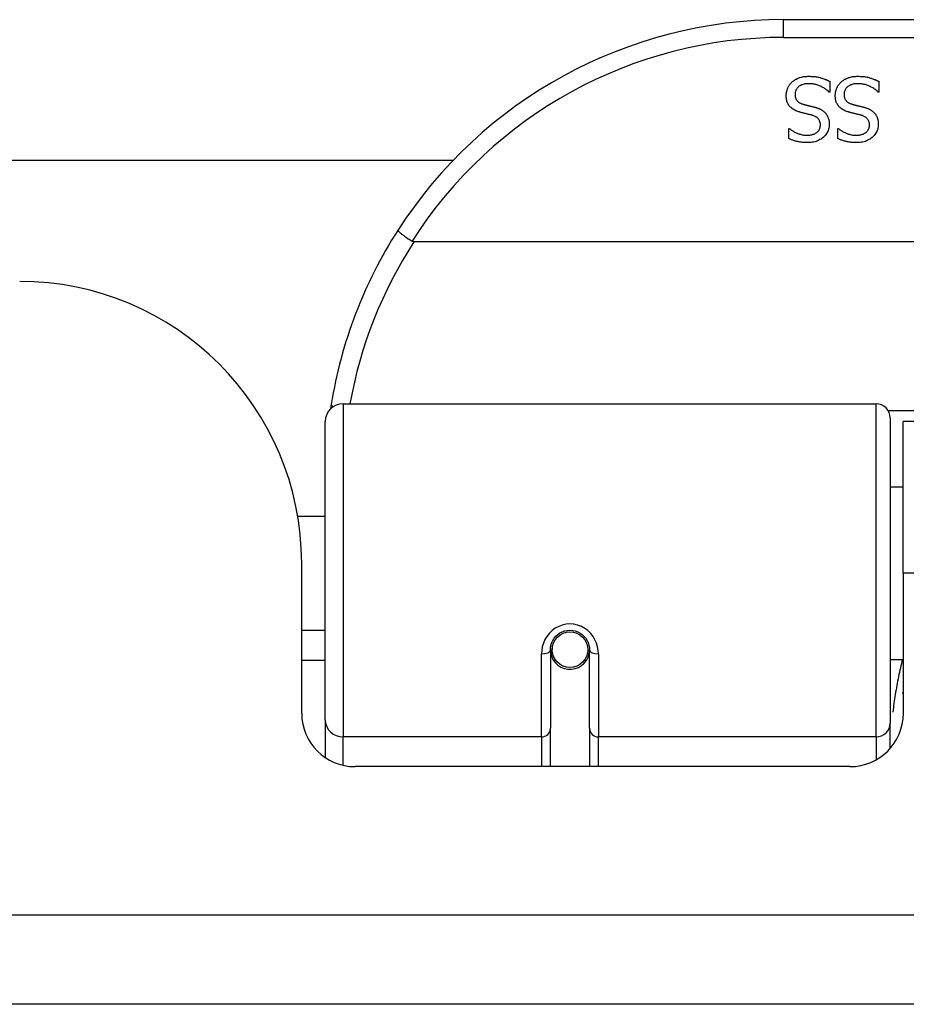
# Model space of a CAD drawing. Header units: inches. Extents: x 17 to 570, y 51 to 268.
# Tile 42 of 256: x 131 to 132, y 51 to 52. Entities that reach past the tile are written whole.
import ezdxf

# ---------------------------------------------------------------- set-up
doc = ezdxf.new("R2010")
doc.units = ezdxf.units.IN
doc.header["$MEASUREMENT"] = 0
doc.layers.add('Visible Edges(ANSI)', color=7, linetype='Continuous', lineweight=25)
doc.layers.add('Visible Tangent Edges(ANSI)', color=7, linetype='Continuous', lineweight=25)

msp = doc.modelspace()

# ---------------------------------------------------------------- linework, layer by layer
at = {"layer": 'Visible Edges(ANSI)'}
for p, q in [((133.3731, 52.0359), (131.877, 52.0359)), ((131.9282, 51.9678), (131.9282, 51.9559)), ((131.9824, 51.9678), (131.9824, 51.9559)), ((131.9282, 51.9559), (131.9275, 51.9559)), ((131.9824, 51.9559), (131.9818, 51.9559)), ((131.8828, 51.9157), (131.8834, 51.9157)), ((131.8828, 51.9045), (131.8828, 51.9157)), ((131.937, 51.9157), (131.9377, 51.9157)), ((131.937, 51.9045), (131.937, 51.9157)), ((116.6374, 51.8804), (131.5117, 51.8804)), ((133.7819, 51.7903), (131.4681, 51.7903)), ((131.3898, 51.6109), (131.9794, 51.6109)), ((131.3701, 51.2613), (131.3701, 51.5913)), ((131.9951, 51.5952), (131.9951, 51.2575)), ((132.0095, 51.4234), (132.0095, 51.5914)), ((133.2405, 51.5914), (132.0095, 51.5914)), ((131.9951, 51.5189), (132.0095, 51.5189)), ((131.3397, 51.4864), (131.3701, 51.4864)), ((131.344, 51.2685), (131.344, 51.4344)), ((132.0095, 51.4234), (132.0095, 51.2685)), ((131.344, 51.3604), (131.3701, 51.3604)), ((131.6191, 51.3388), (131.6191, 51.2518)), ((131.6196, 51.3431), (131.6215, 51.3427)), ((131.6211, 51.3428), (131.6211, 51.3388)), ((131.6624, 51.2518), (131.6624, 51.3388)), ((131.6212, 51.3364), (131.6193, 51.3364)), ((131.66, 51.3347), (131.6624, 51.3342)), ((131.9951, 51.3279), (132.0095, 51.3279)), ((131.3701, 51.3269), (131.344, 51.3269)), ((131.6251, 51.3269), (131.6227, 51.3269)), ((131.6589, 51.3269), (131.6565, 51.3269)), ((131.3701, 51.2613), (131.3701, 51.2195)), ((131.6191, 51.2094), (131.6191, 51.2518)), ((131.6624, 51.2518), (131.6624, 51.2094)), ((131.9951, 51.2298), (131.9951, 51.2575)), ((131.9505, 51.2094), (131.4031, 51.2094)), ((136.776, 50.9464), (77.171, 50.9464))]:
    msp.add_line(p, q, dxfattribs=at)
at = {"layer": 'Visible Edges(ANSI)', "flags": 128}
for points in [[(131.8864, 51.9669), (131.887, 51.9674), (131.8876, 51.9678), (131.8882, 51.9683), (131.8888, 51.9688), (131.8894, 51.9692), (131.89, 51.9696), (131.8907, 51.97), (131.8914, 51.9703), (131.892, 51.9707), (131.8927, 51.971), (131.8934, 51.9713), (131.8941, 51.9716), (131.8949, 51.9719), (131.8956, 51.9721), (131.8964, 51.9723), (131.8972, 51.9725), (131.8981, 51.9727), (131.899, 51.9729), (131.8999, 51.973), (131.9008, 51.9731), (131.9018, 51.9732), (131.9028, 51.9732), (131.9039, 51.9733), (131.9049, 51.9733)], [(131.9049, 51.9733), (131.9062, 51.9733), (131.9074, 51.9732), (131.9086, 51.9732), (131.9098, 51.9731), (131.9109, 51.973), (131.912, 51.9729), (131.9131, 51.9727), (131.9142, 51.9726), (131.9152, 51.9724), (131.9161, 51.9722), (131.9171, 51.9719), (131.918, 51.9717), (131.9189, 51.9714), (131.9198, 51.9711), (131.9207, 51.9708), (131.9215, 51.9705), (131.9224, 51.9702), (131.9233, 51.9699), (131.9241, 51.9696), (131.9249, 51.9692), (131.9258, 51.9689), (131.9266, 51.9685), (131.9274, 51.9681), (131.9282, 51.9678)], [(131.9407, 51.9669), (131.9413, 51.9674), (131.9419, 51.9678), (131.9424, 51.9683), (131.9431, 51.9688), (131.9437, 51.9692), (131.9443, 51.9696), (131.945, 51.97), (131.9456, 51.9703), (131.9463, 51.9707), (131.947, 51.971), (131.9477, 51.9713), (131.9484, 51.9716), (131.9491, 51.9719), (131.9499, 51.9721), (131.9507, 51.9723), (131.9515, 51.9725), (131.9524, 51.9727), (131.9532, 51.9729), (131.9542, 51.973), (131.9551, 51.9731), (131.9561, 51.9732), (131.9571, 51.9732), (131.9581, 51.9733), (131.9592, 51.9733)], [(131.9592, 51.9733), (131.9605, 51.9733), (131.9617, 51.9732), (131.9629, 51.9732), (131.9641, 51.9731), (131.9652, 51.973), (131.9663, 51.9729), (131.9674, 51.9727), (131.9684, 51.9726), (131.9694, 51.9724), (131.9704, 51.9722), (131.9714, 51.9719), (131.9723, 51.9717), (131.9732, 51.9714), (131.9741, 51.9711), (131.9749, 51.9708), (131.9758, 51.9705), (131.9767, 51.9702), (131.9775, 51.9699), (131.9784, 51.9696), (131.9792, 51.9692), (131.98, 51.9689), (131.9808, 51.9685), (131.9816, 51.9681), (131.9824, 51.9678)], [(131.88, 51.9518), (131.88, 51.9525), (131.88, 51.9532), (131.8801, 51.9539), (131.8802, 51.9546), (131.8803, 51.9553), (131.8804, 51.956), (131.8806, 51.9566), (131.8807, 51.9573), (131.8809, 51.958), (131.8812, 51.9587), (131.8814, 51.9593), (131.8817, 51.96), (131.882, 51.9607), (131.8823, 51.9613), (131.8826, 51.962), (131.883, 51.9626), (131.8833, 51.9632), (131.8837, 51.9637), (131.8841, 51.9643), (131.8845, 51.9648), (131.885, 51.9654), (131.8854, 51.9659), (131.8859, 51.9664), (131.8864, 51.9669)], [(131.9056, 51.9651), (131.9043, 51.9651), (131.9031, 51.965), (131.9019, 51.9649), (131.9008, 51.9648), (131.8998, 51.9646), (131.8988, 51.9643), (131.8978, 51.964), (131.8969, 51.9637), (131.896, 51.9633), (131.8952, 51.9629), (131.8945, 51.9624), (131.8938, 51.9619), (131.8932, 51.9613), (131.8926, 51.9607), (131.8921, 51.9601), (131.8916, 51.9595), (131.8912, 51.9588), (131.8908, 51.9581), (131.8905, 51.9574), (131.8903, 51.9566), (131.8901, 51.9558), (131.8899, 51.955), (131.8898, 51.9542), (131.8898, 51.9533)], [(131.9275, 51.9559), (131.9267, 51.9567), (131.9259, 51.9573), (131.9251, 51.958), (131.9242, 51.9586), (131.9234, 51.9592), (131.9225, 51.9598), (131.9216, 51.9604), (131.9207, 51.9609), (131.9198, 51.9614), (131.9189, 51.9619), (131.9179, 51.9623), (131.9169, 51.9627), (131.916, 51.9631), (131.915, 51.9635), (131.914, 51.9638), (131.9131, 51.9641), (131.9121, 51.9643), (131.9112, 51.9645), (131.9102, 51.9647), (131.9093, 51.9649), (131.9084, 51.965), (131.9074, 51.9651), (131.9065, 51.9651), (131.9056, 51.9651)], [(131.9343, 51.9518), (131.9343, 51.9525), (131.9343, 51.9532), (131.9344, 51.9539), (131.9345, 51.9546), (131.9346, 51.9553), (131.9347, 51.956), (131.9348, 51.9566), (131.935, 51.9573), (131.9352, 51.958), (131.9354, 51.9587), (131.9357, 51.9593), (131.936, 51.96), (131.9362, 51.9607), (131.9366, 51.9613), (131.9369, 51.962), (131.9372, 51.9626), (131.9376, 51.9632), (131.938, 51.9637), (131.9384, 51.9643), (131.9388, 51.9648), (131.9393, 51.9654), (131.9397, 51.9659), (131.9402, 51.9664), (131.9407, 51.9669)], [(131.9599, 51.9651), (131.9586, 51.9651), (131.9574, 51.965), (131.9562, 51.9649), (131.9551, 51.9648), (131.954, 51.9646), (131.953, 51.9643), (131.9521, 51.964), (131.9512, 51.9637), (131.9503, 51.9633), (131.9495, 51.9629), (131.9488, 51.9624), (131.9481, 51.9619), (131.9474, 51.9613), (131.9469, 51.9607), (131.9463, 51.9601), (131.9459, 51.9595), (131.9454, 51.9588), (131.9451, 51.9581), (131.9448, 51.9574), (131.9445, 51.9566), (131.9443, 51.9558), (131.9442, 51.955), (131.9441, 51.9542), (131.9441, 51.9533)], [(131.9818, 51.9559), (131.981, 51.9567), (131.9802, 51.9573), (131.9794, 51.958), (131.9785, 51.9586), (131.9777, 51.9592), (131.9768, 51.9598), (131.9759, 51.9604), (131.975, 51.9609), (131.9741, 51.9614), (131.9731, 51.9619), (131.9722, 51.9623), (131.9712, 51.9627), (131.9702, 51.9631), (131.9693, 51.9635), (131.9683, 51.9638), (131.9673, 51.9641), (131.9664, 51.9643), (131.9654, 51.9645), (131.9645, 51.9647), (131.9636, 51.9649), (131.9626, 51.965), (131.9617, 51.9651), (131.9608, 51.9651), (131.9599, 51.9651)], [(131.8941, 51.9339), (131.8929, 51.9343), (131.8917, 51.9348), (131.8907, 51.9352), (131.8896, 51.9357), (131.8887, 51.9362), (131.8877, 51.9368), (131.8869, 51.9373), (131.8861, 51.9379), (131.8853, 51.9386), (131.8846, 51.9393), (131.884, 51.94), (131.8834, 51.9407), (131.8828, 51.9415), (131.8823, 51.9423), (131.8819, 51.9431), (131.8815, 51.9439), (131.8811, 51.9448), (131.8808, 51.9457), (131.8806, 51.9467), (131.8804, 51.9476), (131.8802, 51.9486), (131.8801, 51.9497), (131.88, 51.9507), (131.88, 51.9518)], [(131.8898, 51.9533), (131.8898, 51.9526), (131.8899, 51.9519), (131.8899, 51.9513), (131.89, 51.9506), (131.8902, 51.95), (131.8903, 51.9495), (131.8905, 51.9489), (131.8907, 51.9483), (131.891, 51.9478), (131.8913, 51.9473), (131.8916, 51.9469), (131.8919, 51.9464), (131.8923, 51.946), (131.8927, 51.9456), (131.8931, 51.9452), (131.8936, 51.9448), (131.8941, 51.9444), (131.8946, 51.9441), (131.8952, 51.9438), (131.8958, 51.9435), (131.8964, 51.9432), (131.8971, 51.9429), (131.8978, 51.9427), (131.8985, 51.9424)], [(131.9483, 51.9339), (131.9471, 51.9343), (131.946, 51.9348), (131.9449, 51.9352), (131.9439, 51.9357), (131.9429, 51.9362), (131.942, 51.9368), (131.9412, 51.9373), (131.9403, 51.9379), (131.9396, 51.9386), (131.9389, 51.9393), (131.9382, 51.94), (131.9377, 51.9407), (131.9371, 51.9415), (131.9366, 51.9423), (131.9362, 51.9431), (131.9358, 51.9439), (131.9354, 51.9448), (131.9351, 51.9457), (131.9349, 51.9467), (131.9346, 51.9476), (131.9345, 51.9486), (131.9344, 51.9497), (131.9343, 51.9507), (131.9343, 51.9518)], [(131.9441, 51.9533), (131.9441, 51.9526), (131.9441, 51.9519), (131.9442, 51.9513), (131.9443, 51.9506), (131.9444, 51.95), (131.9446, 51.9495), (131.9448, 51.9489), (131.945, 51.9483), (131.9453, 51.9478), (131.9455, 51.9473), (131.9458, 51.9469), (131.9462, 51.9464), (131.9465, 51.946), (131.9469, 51.9456), (131.9474, 51.9452), (131.9478, 51.9448), (131.9484, 51.9444), (131.9489, 51.9441), (131.9495, 51.9438), (131.9501, 51.9435), (131.9507, 51.9432), (131.9514, 51.9429), (131.9521, 51.9427), (131.9528, 51.9424)], [(131.8985, 51.9424), (131.8991, 51.9423), (131.8996, 51.9421), (131.9001, 51.942), (131.9007, 51.9419), (131.9012, 51.9417), (131.9017, 51.9416), (131.9022, 51.9415), (131.9027, 51.9413), (131.9031, 51.9412), (131.9036, 51.9411), (131.9041, 51.941), (131.9045, 51.9409), (131.905, 51.9408), (131.9055, 51.9407), (131.906, 51.9406), (131.9065, 51.9404), (131.9071, 51.9403), (131.9076, 51.9402), (131.9082, 51.94), (131.9088, 51.9399), (131.9094, 51.9397), (131.91, 51.9396), (131.9107, 51.9394), (131.9113, 51.9392)], [(131.9113, 51.9392), (131.912, 51.9391), (131.9126, 51.9389), (131.9131, 51.9387), (131.9137, 51.9385), (131.9143, 51.9383), (131.9148, 51.9381), (131.9154, 51.9379), (131.9159, 51.9377), (131.9164, 51.9375), (131.9169, 51.9373), (131.9174, 51.937), (131.9179, 51.9368), (131.9184, 51.9365), (131.9189, 51.9363), (131.9193, 51.936), (131.9198, 51.9357), (131.9202, 51.9354), (131.9207, 51.9351), (131.9211, 51.9348), (131.9215, 51.9344), (131.9219, 51.9341), (131.9223, 51.9337), (131.9227, 51.9334), (131.9231, 51.933)], [(131.9528, 51.9424), (131.9534, 51.9423), (131.9539, 51.9421), (131.9544, 51.942), (131.9549, 51.9419), (131.9554, 51.9417), (131.9559, 51.9416), (131.9564, 51.9415), (131.9569, 51.9413), (131.9574, 51.9412), (131.9579, 51.9411), (131.9584, 51.941), (131.9588, 51.9409), (131.9593, 51.9408), (131.9598, 51.9407), (131.9603, 51.9406), (131.9608, 51.9404), (131.9613, 51.9403), (131.9619, 51.9402), (131.9625, 51.94), (131.9631, 51.9399), (131.9637, 51.9397), (131.9643, 51.9396), (131.9649, 51.9394), (131.9656, 51.9392)], [(131.9656, 51.9392), (131.9662, 51.9391), (131.9668, 51.9389), (131.9674, 51.9387), (131.968, 51.9385), (131.9685, 51.9383), (131.9691, 51.9381), (131.9696, 51.9379), (131.9702, 51.9377), (131.9707, 51.9375), (131.9712, 51.9373), (131.9717, 51.937), (131.9722, 51.9368), (131.9727, 51.9365), (131.9731, 51.9363), (131.9736, 51.936), (131.9741, 51.9357), (131.9745, 51.9354), (131.9749, 51.9351), (131.9754, 51.9348), (131.9758, 51.9344), (131.9762, 51.9341), (131.9766, 51.9337), (131.977, 51.9334), (131.9773, 51.933)], [(131.9086, 51.9302), (131.9081, 51.9303), (131.9076, 51.9305), (131.907, 51.9306), (131.9065, 51.9308), (131.9059, 51.9309), (131.9053, 51.9311), (131.9047, 51.9312), (131.904, 51.9314), (131.9034, 51.9315), (131.9027, 51.9317), (131.902, 51.9319), (131.9013, 51.9321), (131.9006, 51.9322), (131.8999, 51.9324), (131.8992, 51.9326), (131.8985, 51.9327), (131.8979, 51.9329), (131.8973, 51.933), (131.8967, 51.9332), (131.8961, 51.9334), (131.8956, 51.9335), (131.8951, 51.9337), (131.8946, 51.9338), (131.8941, 51.9339)], [(131.9178, 51.9192), (131.9178, 51.9199), (131.9178, 51.9206), (131.9177, 51.9213), (131.9176, 51.922), (131.9174, 51.9226), (131.9172, 51.9232), (131.917, 51.9238), (131.9168, 51.9244), (131.9165, 51.9249), (131.9162, 51.9254), (131.9158, 51.9259), (131.9155, 51.9263), (131.915, 51.9268), (131.9146, 51.9272), (131.9141, 51.9276), (131.9136, 51.928), (131.9131, 51.9283), (131.9125, 51.9286), (131.912, 51.929), (131.9113, 51.9292), (131.9107, 51.9295), (131.91, 51.9298), (131.9093, 51.93), (131.9086, 51.9302)], [(131.9231, 51.933), (131.9234, 51.9326), (131.9238, 51.9322), (131.9241, 51.9317), (131.9244, 51.9313), (131.9247, 51.9309), (131.925, 51.9304), (131.9253, 51.9299), (131.9255, 51.9295), (131.9258, 51.929), (131.926, 51.9285), (131.9262, 51.928), (131.9265, 51.9275), (131.9266, 51.9269), (131.9268, 51.9264), (131.927, 51.9258), (131.9271, 51.9252), (131.9272, 51.9247), (131.9274, 51.9241), (131.9274, 51.9234), (131.9275, 51.9228), (131.9276, 51.9222), (131.9276, 51.9215), (131.9277, 51.9208), (131.9277, 51.9202)], [(131.9629, 51.9302), (131.9624, 51.9303), (131.9618, 51.9305), (131.9613, 51.9306), (131.9607, 51.9308), (131.9601, 51.9309), (131.9595, 51.9311), (131.9589, 51.9312), (131.9583, 51.9314), (131.9576, 51.9315), (131.9569, 51.9317), (131.9563, 51.9319), (131.9555, 51.9321), (131.9548, 51.9322), (131.9541, 51.9324), (131.9535, 51.9326), (131.9528, 51.9327), (131.9522, 51.9329), (131.9516, 51.933), (131.951, 51.9332), (131.9504, 51.9334), (131.9499, 51.9335), (131.9493, 51.9337), (131.9488, 51.9338), (131.9483, 51.9339)], [(131.9721, 51.9192), (131.9721, 51.9199), (131.972, 51.9206), (131.972, 51.9213), (131.9718, 51.922), (131.9717, 51.9226), (131.9715, 51.9232), (131.9713, 51.9238), (131.971, 51.9244), (131.9708, 51.9249), (131.9705, 51.9254), (131.9701, 51.9259), (131.9697, 51.9263), (131.9693, 51.9268), (131.9689, 51.9272), (131.9684, 51.9276), (131.9679, 51.928), (131.9674, 51.9283), (131.9668, 51.9286), (131.9662, 51.929), (131.9656, 51.9292), (131.965, 51.9295), (131.9643, 51.9298), (131.9636, 51.93), (131.9629, 51.9302)], [(131.9773, 51.933), (131.9777, 51.9326), (131.978, 51.9322), (131.9784, 51.9317), (131.9787, 51.9313), (131.979, 51.9309), (131.9793, 51.9304), (131.9795, 51.9299), (131.9798, 51.9295), (131.9801, 51.929), (131.9803, 51.9285), (131.9805, 51.928), (131.9807, 51.9275), (131.9809, 51.9269), (131.9811, 51.9264), (131.9813, 51.9258), (131.9814, 51.9252), (131.9815, 51.9247), (131.9816, 51.9241), (131.9817, 51.9234), (131.9818, 51.9228), (131.9819, 51.9222), (131.9819, 51.9215), (131.9819, 51.9208), (131.9819, 51.9202)], [(131.8834, 51.9157), (131.884, 51.9152), (131.8846, 51.9147), (131.8853, 51.9142), (131.8859, 51.9138), (131.8866, 51.9133), (131.8873, 51.9128), (131.888, 51.9124), (131.8888, 51.912), (131.8896, 51.9115), (131.8904, 51.9111), (131.8912, 51.9107), (131.8921, 51.9103), (131.893, 51.91), (131.8939, 51.9096), (131.8948, 51.9093), (131.8957, 51.9091), (131.8966, 51.9088), (131.8975, 51.9086), (131.8985, 51.9084), (131.8994, 51.9083), (131.9003, 51.9082), (131.9013, 51.9081), (131.9022, 51.9081), (131.9032, 51.908)], [(131.9032, 51.908), (131.9043, 51.9081), (131.9053, 51.9081), (131.9063, 51.9082), (131.9073, 51.9084), (131.9082, 51.9086), (131.9091, 51.9088), (131.91, 51.9091), (131.9108, 51.9094), (131.9116, 51.9098), (131.9124, 51.9102), (131.9131, 51.9106), (131.9138, 51.9111), (131.9144, 51.9116), (131.915, 51.9122), (131.9156, 51.9128), (131.916, 51.9134), (131.9165, 51.914), (131.9168, 51.9147), (131.9171, 51.9154), (131.9174, 51.9161), (131.9176, 51.9168), (131.9177, 51.9176), (131.9178, 51.9184), (131.9178, 51.9192)], [(131.9277, 51.9202), (131.9276, 51.9187), (131.9275, 51.9174), (131.9272, 51.916), (131.9269, 51.9147), (131.9265, 51.9135), (131.926, 51.9122), (131.9254, 51.9111), (131.9247, 51.9099), (131.9239, 51.9088), (131.923, 51.9077), (131.922, 51.9067), (131.9209, 51.9057), (131.9198, 51.9048), (131.9186, 51.9039), (131.9174, 51.9032), (131.9161, 51.9025), (131.9147, 51.9019), (131.9133, 51.9013), (131.9119, 51.9009), (131.9103, 51.9005), (131.9088, 51.9003), (131.9072, 51.9001), (131.9055, 51.8999), (131.9038, 51.8999)], [(131.9377, 51.9157), (131.9383, 51.9152), (131.9389, 51.9147), (131.9395, 51.9142), (131.9402, 51.9138), (131.9409, 51.9133), (131.9416, 51.9128), (131.9423, 51.9124), (131.9431, 51.912), (131.9439, 51.9115), (131.9447, 51.9111), (131.9455, 51.9107), (131.9464, 51.9103), (131.9473, 51.91), (131.9482, 51.9096), (131.9491, 51.9093), (131.95, 51.9091), (131.9509, 51.9088), (131.9518, 51.9086), (131.9527, 51.9084), (131.9537, 51.9083), (131.9546, 51.9082), (131.9555, 51.9081), (131.9565, 51.9081), (131.9575, 51.908)], [(131.9575, 51.908), (131.9585, 51.9081), (131.9596, 51.9081), (131.9606, 51.9082), (131.9616, 51.9084), (131.9625, 51.9086), (131.9634, 51.9088), (131.9643, 51.9091), (131.9651, 51.9094), (131.9659, 51.9098), (131.9666, 51.9102), (131.9674, 51.9106), (131.9681, 51.9111), (131.9687, 51.9116), (131.9693, 51.9122), (131.9698, 51.9128), (131.9703, 51.9134), (131.9707, 51.914), (131.9711, 51.9147), (131.9714, 51.9154), (131.9717, 51.9161), (131.9719, 51.9168), (131.972, 51.9176), (131.9721, 51.9184), (131.9721, 51.9192)], [(131.9819, 51.9202), (131.9819, 51.9187), (131.9817, 51.9174), (131.9815, 51.916), (131.9812, 51.9147), (131.9808, 51.9135), (131.9802, 51.9122), (131.9796, 51.9111), (131.9789, 51.9099), (131.9781, 51.9088), (131.9773, 51.9077), (131.9763, 51.9067), (131.9752, 51.9057), (131.9741, 51.9048), (131.9729, 51.9039), (131.9716, 51.9032), (131.9703, 51.9025), (131.969, 51.9019), (131.9676, 51.9013), (131.9661, 51.9009), (131.9646, 51.9005), (131.9631, 51.9003), (131.9615, 51.9001), (131.9598, 51.8999), (131.9581, 51.8999)], [(131.9038, 51.8999), (131.9028, 51.8999), (131.9019, 51.8999), (131.9009, 51.9), (131.8999, 51.9), (131.899, 51.9001), (131.898, 51.9002), (131.8971, 51.9003), (131.8962, 51.9004), (131.8953, 51.9006), (131.8944, 51.9007), (131.8935, 51.9009), (131.8926, 51.9011), (131.8917, 51.9013), (131.8908, 51.9015), (131.89, 51.9017), (131.8891, 51.902), (131.8883, 51.9022), (131.8875, 51.9025), (131.8867, 51.9028), (131.8859, 51.9031), (131.8851, 51.9034), (131.8843, 51.9038), (131.8835, 51.9041), (131.8828, 51.9045)], [(131.9581, 51.8999), (131.9571, 51.8999), (131.9561, 51.8999), (131.9552, 51.9), (131.9542, 51.9), (131.9532, 51.9001), (131.9523, 51.9002), (131.9514, 51.9003), (131.9504, 51.9004), (131.9495, 51.9006), (131.9486, 51.9007), (131.9477, 51.9009), (131.9468, 51.9011), (131.946, 51.9013), (131.9451, 51.9015), (131.9442, 51.9017), (131.9434, 51.902), (131.9426, 51.9022), (131.9417, 51.9025), (131.9409, 51.9028), (131.9401, 51.9031), (131.9393, 51.9034), (131.9386, 51.9038), (131.9378, 51.9041), (131.937, 51.9045)], [(131.4504, 51.8028), (131.4504, 51.8027), (131.4504, 51.8025), (131.4505, 51.8023), (131.4507, 51.8021), (131.451, 51.8018), (131.4513, 51.8015), (131.4517, 51.8011), (131.4522, 51.8007), (131.4527, 51.8003), (131.4533, 51.7998), (131.4539, 51.7993), (131.4546, 51.7987), (131.4554, 51.7982), (131.4562, 51.7976), (131.457, 51.797), (131.4579, 51.7963), (131.4588, 51.7957), (131.4598, 51.795), (131.4608, 51.7943), (131.4618, 51.7936), (131.4629, 51.7929), (131.4639, 51.7922), (131.465, 51.7915), (131.4661, 51.7908)], [(131.4681, 51.7903), (131.4681, 51.7903), (131.468, 51.7903), (131.4679, 51.7903), (131.4678, 51.7903), (131.4677, 51.7903), (131.4676, 51.7903), (131.4675, 51.7903), (131.4674, 51.7903), (131.4673, 51.7903), (131.4672, 51.7904), (131.4672, 51.7904), (131.4671, 51.7904), (131.467, 51.7904), (131.4669, 51.7904), (131.4668, 51.7905), (131.4667, 51.7905), (131.4666, 51.7905), (131.4666, 51.7906), (131.4665, 51.7906), (131.4664, 51.7906), (131.4663, 51.7907), (131.4662, 51.7907), (131.4662, 51.7908), (131.4661, 51.7908)], [(131.3766, 51.6102), (131.3766, 51.6099), (131.3766, 51.6097), (131.3765, 51.6095), (131.3765, 51.6093), (131.3765, 51.6091), (131.3764, 51.6089), (131.3764, 51.6087), (131.3764, 51.6085), (131.3763, 51.6083), (131.3763, 51.6081), (131.3763, 51.6079), (131.3762, 51.6077), (131.3762, 51.6075), (131.3762, 51.6072), (131.3761, 51.607), (131.3761, 51.6068), (131.3761, 51.6066), (131.376, 51.6064), (131.376, 51.6062), (131.376, 51.606), (131.376, 51.6058), (131.3759, 51.6056), (131.3759, 51.6054), (131.3759, 51.6052)], [(131.6191, 51.3388), (131.6193, 51.3414), (131.6198, 51.344), (131.6206, 51.3466), (131.6218, 51.3491), (131.6233, 51.3515), (131.6251, 51.3537), (131.6272, 51.3556), (131.6296, 51.3573), (131.6322, 51.3586), (131.635, 51.3596), (131.6379, 51.3602), (131.6408, 51.3604), (131.6438, 51.3602), (131.6467, 51.3596), (131.6494, 51.3586), (131.652, 51.3572), (131.6544, 51.3556), (131.6565, 51.3536), (131.6583, 51.3515), (131.6598, 51.3491), (131.6609, 51.3466), (131.6618, 51.344), (131.6623, 51.3414), (131.6624, 51.3388)], [(132.009, 51.2904), (132.009, 51.2905), (132.0091, 51.2905), (132.0091, 51.2906), (132.0091, 51.2906), (132.0091, 51.2907), (132.0091, 51.2907), (132.0092, 51.2908), (132.0092, 51.2908), (132.0092, 51.2909), (132.0092, 51.2909), (132.0092, 51.291), (132.0093, 51.2911), (132.0093, 51.2911), (132.0093, 51.2912), (132.0093, 51.2912), (132.0094, 51.2913), (132.0094, 51.2913), (132.0094, 51.2914), (132.0094, 51.2914), (132.0094, 51.2915), (132.0095, 51.2915), (132.0095, 51.2916), (132.0095, 51.2917), (132.0095, 51.2917)]]:
    msp.add_lwpolyline(points, dxfattribs=at)
at = {"layer": 'Visible Edges(ANSI)'}
msp.add_circle((131.6408, 51.3388), 0.0197, dxfattribs=at)
for centre, radius, start, end in [((131.877, 51.5291), 0.5069, 90, 147.3142), ((131.877, 51.5291), 0.5069, 147.3142, 170.7932), ((131.032, 51.4344), 0.312, 0, 90), ((131.3898, 51.5913), 0.0197, 90, 180), ((131.9794, 51.5952), 0.0157, 0, 90), ((131.6408, 51.3388), 0.0217, 180, 348.1708), ((131.4031, 51.2685), 0.0591, 180, 270), ((131.9505, 51.2685), 0.0591, 270, 0)]:
    msp.add_arc(centre, radius, start, end, dxfattribs=at)
at = {"layer": 'Visible Tangent Edges(ANSI)'}
for p, q in [((131.877, 52.0163), (131.877, 52.0359)), ((131.877, 52.0163), (133.3731, 52.0163)), ((131.3898, 51.6109), (131.3898, 51.2423)), ((131.9794, 51.2423), (131.9794, 51.6109)), ((133.2572, 51.6033), (131.9929, 51.6033)), ((133.2405, 51.4234), (132.0095, 51.4234)), ((131.6093, 51.2423), (131.6093, 51.3341)), ((131.6723, 51.3341), (131.6723, 51.2423)), ((131.3898, 51.2109), (131.3898, 51.2423)), ((131.6093, 51.2423), (131.3898, 51.2423)), ((131.6093, 51.2423), (131.6093, 51.2094)), ((131.9794, 51.2423), (131.6723, 51.2423)), ((131.6723, 51.2094), (131.6723, 51.2423)), ((131.9794, 51.2423), (131.9794, 51.217)), ((77.171, 51.0454), (136.776, 51.0454))]:
    msp.add_line(p, q, dxfattribs=at)
at = {"layer": 'Visible Tangent Edges(ANSI)', "flags": 128}
for points in [[(131.6723, 51.3341), (131.672, 51.3381), (131.6713, 51.3421), (131.6701, 51.3461), (131.6684, 51.3499), (131.6663, 51.3536), (131.6637, 51.3569), (131.6606, 51.3599), (131.6572, 51.3624), (131.6534, 51.3645), (131.6493, 51.366), (131.6451, 51.367), (131.6408, 51.3673), (131.6365, 51.367), (131.6323, 51.3661), (131.6283, 51.3646), (131.6245, 51.3625), (131.621, 51.3599), (131.6179, 51.3569), (131.6153, 51.3536), (131.6131, 51.35), (131.6114, 51.3461), (131.6102, 51.3421), (131.6095, 51.3381), (131.6093, 51.3341)], [(132.0088, 51.3279), (132.0081, 51.3256), (132.0075, 51.3232), (132.0069, 51.3208), (132.0064, 51.3184), (132.0058, 51.316), (132.0053, 51.3136), (132.0048, 51.3112), (132.0042, 51.3088), (132.0037, 51.3064), (132.0033, 51.304), (132.0028, 51.3016), (132.0023, 51.2992), (132.0019, 51.2967), (132.0015, 51.2943), (132.0011, 51.2918), (132.0007, 51.2894), (132.0003, 51.287), (131.9999, 51.2845), (131.9996, 51.282), (131.9992, 51.2796), (131.9989, 51.2771), (131.9986, 51.2747), (131.9983, 51.2722), (131.998, 51.2697)]]:
    msp.add_lwpolyline(points, dxfattribs=at)
at = {"layer": 'Visible Tangent Edges(ANSI)'}
for centre, start, end in [((131.877, 51.5291), 90, 147.5011), ((131.877, 51.5253), 147.0552, 169.8777)]:
    msp.add_arc(centre, 0.4872, start, end, dxfattribs=at)
for centre, major_axis, ratio, start_param, end_param in [((131.3961, 51.607), (-0.0194, 0.0031), 0.187438, 0, 0.544489), ((131.6093, 51.3388), (0.00984, 0), 0.476565, 4.712389, 6.283185), ((131.6723, 51.3388), (-0.00984, 0), 0.476565, 0, 1.570796), ((131.3898, 51.2613), (-0.0197, 0), 0.965926, 0, 1.570796), ((131.6093, 51.2518), (0.00984, 0), 0.965926, 4.712389, 6.283185), ((131.6723, 51.2518), (-0.00984, 0), 0.965926, 0, 1.570796), ((131.9794, 51.2575), (0.0157, 0), 0.965926, 4.712389, 6.283185)]:
    msp.add_ellipse(centre, major_axis=major_axis, ratio=ratio, start_param=start_param, end_param=end_param, dxfattribs=at)

doc.saveas('drawing.dxf')
